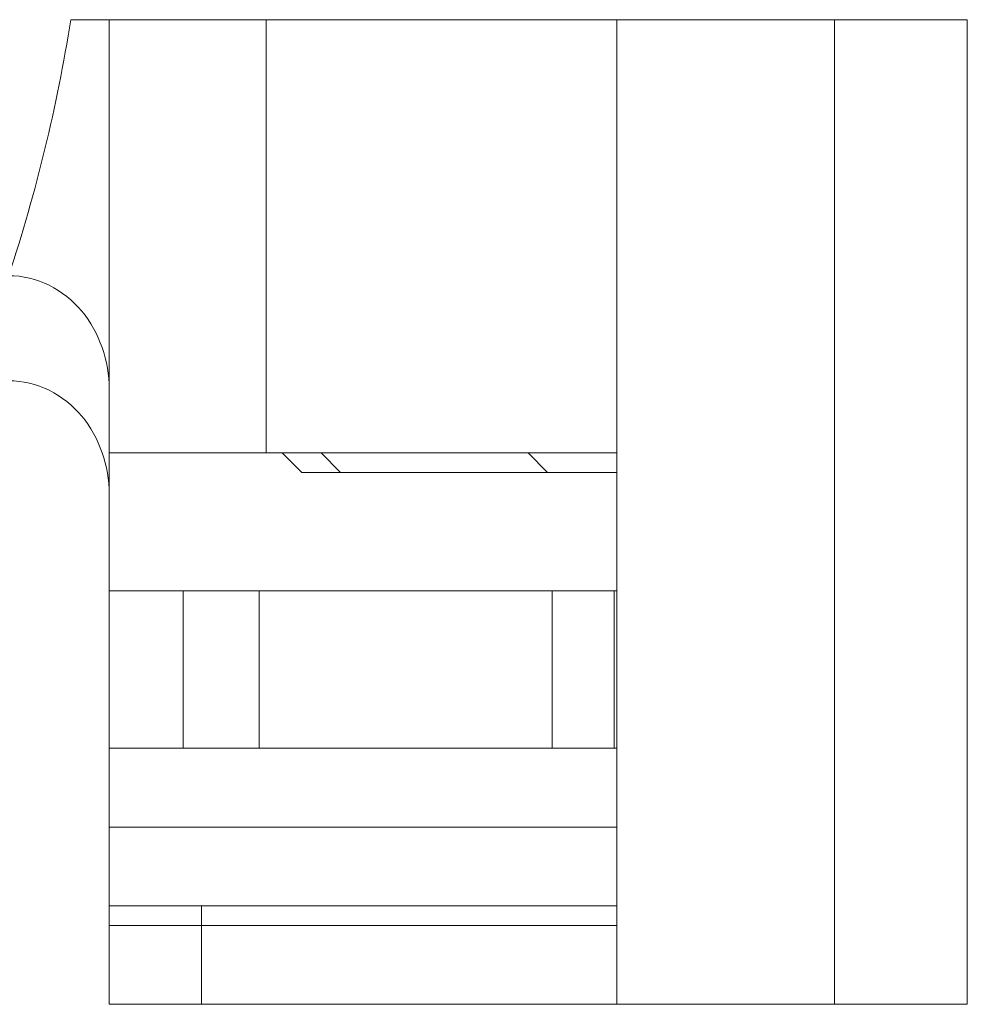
# Model space of a CAD drawing. Header units: inches. Extents: x 830 to 2908, y -1046 to 167.
# Tile 49 of 58: x 2689.73 to 2692.14, y -807.06 to -804.56. Entities that reach past the tile are written whole.
import ezdxf

# ---------------------------------------------------------------- set-up
doc = ezdxf.new("R2010")
doc.units = ezdxf.units.IN
doc.header["$LTSCALE"] = 23.1
doc.header["$MEASUREMENT"] = 0
for name, color, linetype, lineweight in [('1_13', 7, 'Continuous', 18), ('1_27', 7, 'Continuous', 18), ('1_54', 7, 'Continuous', 18), ('1_6', 7, 'Continuous', 18)]:
    doc.layers.add(name, color=color, linetype=linetype, lineweight=lineweight)

msp = doc.modelspace()

# ---------------------------------------------------------------- linework, layer by layer
at = {"layer": '1_13', "color": 7, "linetype": 'Continuous', "lineweight": 0}
for p, q in [((2690.3597, -805.6632), (2690.3597, -804.5632)), ((2689.9608, -805.6632), (2691.25, -805.6632))]:
    msp.add_line(p, q, dxfattribs=at)
at = {"layer": '1_27', "color": 7, "linetype": 'Continuous', "lineweight": 0}
for p, q in [((2690.195, -807.0632), (2690.195, -806.8132)), ((2689.9608, -806.8632), (2691.25, -806.8632))]:
    msp.add_line(p, q, dxfattribs=at)
at = {"layer": '1_54', "color": 7, "linetype": 'Continuous', "lineweight": 0}
for p, q in [((2691.25, -806.0132), (2689.9608, -806.0132)), ((2690.1487, -806.4132), (2690.1487, -806.0132)), ((2690.3413, -806.0132), (2690.3413, -806.4132)), ((2691.0859, -806.4132), (2691.0859, -806.0132)), ((2691.2428, -806.4132), (2691.2428, -806.0132)), ((2689.9608, -806.4132), (2691.25, -806.4132))]:
    msp.add_line(p, q, dxfattribs=at)
at = {"layer": '1_6', "color": 7, "linetype": 'Continuous', "lineweight": 0}
for p, q in [((2689.8634, -804.5632), (2692.1397, -804.5632)), ((2689.9608, -807.0632), (2689.9608, -804.5632)), ((2691.25, -804.5632), (2691.25, -807.0632)), ((2691.8028, -804.5632), (2691.8028, -807.0632)), ((2692.1397, -804.5632), (2692.1397, -807.0632)), ((2690.4503, -805.7132), (2690.4003, -805.6632)), ((2690.4991, -805.6632), (2690.5481, -805.7132)), ((2691.074, -805.7132), (2691.025, -805.6632)), ((2690.4503, -805.7132), (2691.25, -805.7132)), ((2689.9608, -806.6132), (2691.25, -806.6132)), ((2691.25, -806.8132), (2689.9608, -806.8132)), ((2692.1397, -807.0632), (2689.9608, -807.0632))]:
    msp.add_line(p, q, dxfattribs=at)
msp.add_arc((2685.7876, -803.9179), 4.1265, 341.7063, 351.0037, dxfattribs=at)
for points, knots in [([(2689.9608, -805.5001), (2689.9609, -805.4305), (2689.9239, -805.3204), (2689.8122, -805.2307), (2689.7408, -805.2131), (2689.7056, -805.2132)], [0, 0, 0, 0, 0.496875, 0.748597, 1, 1, 1, 1]), ([(2689.7056, -805.4799), (2689.7408, -805.4798), (2689.8122, -805.4974), (2689.9239, -805.5871), (2689.9609, -805.6972), (2689.9608, -805.7668)], [0, 0, 0, 0, 0.251498, 0.503184, 1, 1, 1, 1])]:
    msp.add_open_spline(points, degree=3, knots=knots, dxfattribs=at)

doc.saveas('drawing.dxf')
